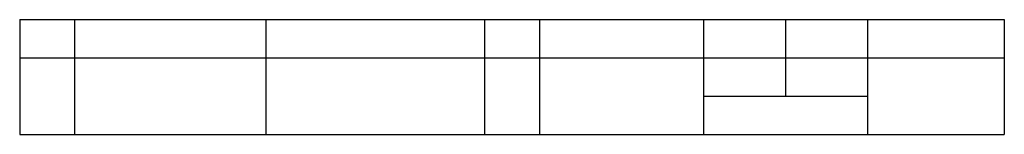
# Model space of a CAD drawing. Header units: millimetres. Extents: x 0 to 8480361154, y -14382841229 to 497.
# Tile 1 of 24: x 8480360974 to 8480361154, y -14382841229 to -14382841208. Entities that reach past the tile are written whole.
import ezdxf

# ---------------------------------------------------------------- set-up
doc = ezdxf.new("R2010")
doc.units = ezdxf.units.MM
doc.header["$LTSCALE"] = 16.335
doc.layers.get('0').update_dxf_attribs({"linetype": 'CONTINUOUS'})
doc.layers.add('040008810005_DXF_TABLE', color=7, linetype='CONTINUOUS')

# ---------------------------------------------------------------- blocks, each defined once
blk = doc.blocks.new('TABLE_BL0', base_point=(4740180576.792485, -7691420614.733639))
at = {"layer": '040008810005_DXF_TABLE', "color": 2, "linetype": 'Continuous'}
for p, q in [((8480360973.584972, -14382841208.467279), (8480361153.58497, -14382841208.467279)), ((8480360973.584972, -14382841208.467279), (8480360973.584972, -14382841229.467279)), ((8480360983.584971, -14382841208.467279), (8480360983.584971, -14382841229.467279)), ((8480361018.584971, -14382841208.467279), (8480361018.584971, -14382841229.467279)), ((8480361058.58497, -14382841208.467279), (8480361058.58497, -14382841229.467279)), ((8480361068.58497, -14382841208.467279), (8480361068.58497, -14382841229.467279)), ((8480361098.584971, -14382841208.467279), (8480361098.584971, -14382841229.467279)), ((8480361113.584972, -14382841208.467279), (8480361113.584972, -14382841222.467279)), ((8480361128.584971, -14382841208.467279), (8480361128.584971, -14382841229.467279)), ((8480361153.58497, -14382841208.467279), (8480361153.58497, -14382841229.467279)), ((8480360973.584972, -14382841215.467279), (8480361153.58497, -14382841215.467279)), ((8480361098.584971, -14382841222.467279), (8480361128.584971, -14382841222.467279)), ((8480360973.584972, -14382841229.467279), (8480361153.58497, -14382841229.467279))]:
    blk.add_line(p, q, dxfattribs=at)

msp = doc.modelspace()

# ---------------------------------------------------------------- block references
msp.add_blockref('TABLE_BL0', (4740180576.7925, -7691420614.7336))

doc.saveas('drawing.dxf')
